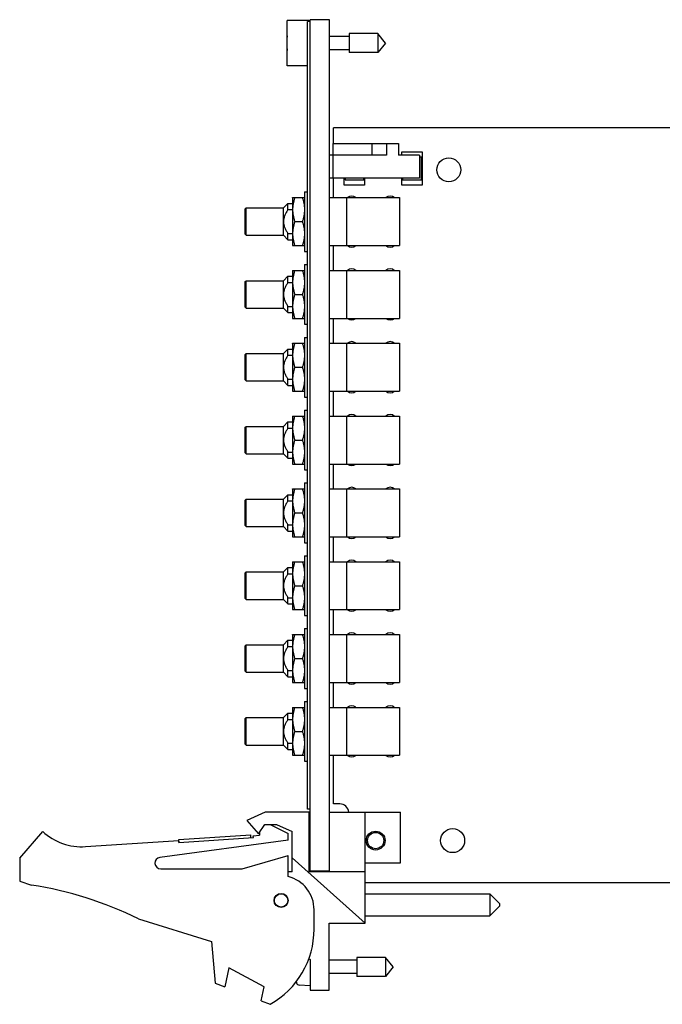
# Model space of a CAD drawing. Header units: inches. Extents: x 0 to 34, y 0 to 22.
# Tile 12 of 23: x 18.8 to 22.1, y 8.1 to 13.2. Entities that reach past the tile are written whole.
import ezdxf

# ---------------------------------------------------------------- set-up
doc = ezdxf.new("R2010")
doc.units = ezdxf.units.IN
doc.header["$LTSCALE"] = 1.87
doc.header["$MEASUREMENT"] = 0
doc.layers.get('0').update_dxf_attribs({"linetype": 'CONTINUOUS'})
doc.layers.add('02___PRT_ALL_AXES', color=7, linetype='CONTINUOUS')

msp = doc.modelspace()

# ---------------------------------------------------------------- linework, layer by layer
at = {"color": 7, "linetype": 'CONTINUOUS'}
for p, q in [((20.1744, 12.9964), (20.1744, 13.2334)), ((20.2944, 13.2334), (20.1744, 13.2334)), ((20.2794, 9.1169), (20.2794, 13.2269)), ((20.2944, 13.2269), (20.2794, 13.2269)), ((20.2944, 8.7939), (20.2944, 13.2369)), ((20.3944, 13.2369), (20.2944, 13.2369)), ((20.3944, 8.791), (20.3944, 13.2369)), ((20.4981, 13.1641), (20.4981, 13.0657)), ((20.6461, 13.1641), (20.4981, 13.1641)), ((20.6461, 13.1641), (20.6461, 13.0657)), ((20.6874, 13.1149), (20.6461, 13.1641)), ((20.1744, 13.1287), (20.1723, 13.1287)), ((20.4981, 13.15), (20.3944, 13.15)), ((20.6874, 13.1149), (20.6461, 13.0657)), ((20.1723, 13.1011), (20.1744, 13.1011)), ((20.4981, 13.0799), (20.3944, 13.0799)), ((20.6461, 13.0657), (20.4981, 13.0657)), ((20.2794, 12.9964), (20.1744, 12.9964)), ((20.4148, 12.5904), (20.4148, 12.6719)), ((26.7153, 12.6719), (20.4148, 12.6719)), ((20.4144, 12.4704), (20.4144, 12.5904)), ((20.4144, 12.5904), (20.7544, 12.5904)), ((20.6161, 12.5904), (20.6161, 12.5304)), ((20.6914, 12.5904), (20.6914, 12.5304)), ((20.7544, 12.5904), (20.7544, 12.5304)), ((20.7718, 12.5304), (20.7718, 12.5466)), ((20.7718, 12.5466), (20.8774, 12.5466)), ((20.8774, 12.5466), (20.8774, 12.3733)), ((20.6914, 12.5304), (20.3944, 12.5304)), ((20.8644, 12.5304), (20.7544, 12.5304)), ((20.8644, 12.5304), (20.8644, 12.4104)), ((20.8736, 12.5193), (20.8644, 12.5193)), ((20.8736, 12.4013), (20.8736, 12.5193)), ((20.8644, 12.4104), (20.3944, 12.4104)), ((20.4148, 12.3084), (20.4148, 12.4104)), ((20.4718, 12.3733), (20.4718, 12.4104)), ((20.4756, 12.4104), (20.4756, 12.4013)), ((20.4756, 12.4013), (20.5736, 12.4013)), ((20.5736, 12.4013), (20.5736, 12.4104)), ((20.5774, 12.4104), (20.5774, 12.3733)), ((20.7718, 12.3733), (20.7718, 12.4104)), ((20.7756, 12.4104), (20.7756, 12.4013)), ((20.7756, 12.4013), (20.8736, 12.4013)), ((20.2648, 12.3394), (20.2648, 12.0274)), ((20.2648, 12.3394), (20.2794, 12.3394)), ((20.5774, 12.3733), (20.4718, 12.3733)), ((20.8774, 12.3733), (20.7718, 12.3733)), ((20.2018, 12.3074), (20.2024, 12.3084)), ((20.2018, 12.3074), (20.2018, 12.0594)), ((20.2024, 12.3084), (20.2642, 12.3084)), ((20.2642, 12.3084), (20.2648, 12.3074)), ((20.3944, 12.3084), (20.7598, 12.3084)), ((20.4858, 12.0584), (20.4858, 12.3084)), ((20.7598, 12.3084), (20.7598, 12.0584)), ((19.9548, 12.2499), (19.9598, 12.2549)), ((19.9548, 12.1169), (19.9548, 12.2499)), ((19.9598, 12.2244), (19.9598, 12.2549)), ((19.9598, 12.2549), (20.1548, 12.2549)), ((20.1548, 12.2549), (20.1783, 12.2784)), ((20.1548, 12.1119), (20.1548, 12.2549)), ((20.1783, 12.246), (20.1783, 12.2784)), ((20.1783, 12.2784), (20.2018, 12.2784)), ((20.1783, 12.246), (20.2018, 12.246)), ((19.9598, 12.2228), (19.9598, 12.2244)), ((19.9598, 12.2133), (19.9598, 12.2228)), ((19.9598, 12.1119), (19.9598, 12.2133)), ((20.2135, 12.1834), (20.2531, 12.1834)), ((19.9548, 12.1169), (19.9598, 12.1119)), ((19.9598, 12.1119), (20.1548, 12.1119)), ((20.1548, 12.1119), (20.1783, 12.0884)), ((20.1783, 12.0884), (20.1783, 12.1209)), ((20.1783, 12.1209), (20.2018, 12.1209)), ((20.1783, 12.0884), (20.2018, 12.0884)), ((20.2018, 12.0594), (20.2024, 12.0584)), ((20.2024, 12.0584), (20.2642, 12.0584)), ((20.2642, 12.0584), (20.2648, 12.0594)), ((20.2648, 12.0274), (20.2794, 12.0274)), ((20.3944, 12.0584), (20.7598, 12.0584)), ((20.4148, 11.9284), (20.4148, 12.0584)), ((20.2018, 11.9274), (20.2024, 11.9284)), ((20.2018, 11.9274), (20.2018, 11.6794)), ((20.2024, 11.9284), (20.2642, 11.9284)), ((20.2642, 11.9284), (20.2648, 11.9274)), ((20.2648, 11.9594), (20.2648, 11.6474)), ((20.2648, 11.9594), (20.2794, 11.9594)), ((20.3944, 11.9284), (20.7598, 11.9284)), ((20.4858, 11.6784), (20.4858, 11.9284)), ((20.7598, 11.9284), (20.7598, 11.6784)), ((19.9548, 11.8699), (19.9598, 11.8749)), ((19.9548, 11.7369), (19.9548, 11.8699)), ((19.9598, 11.7319), (19.9598, 11.8749)), ((19.9598, 11.8749), (20.1548, 11.8749)), ((20.1548, 11.8749), (20.1783, 11.8984)), ((20.1548, 11.7319), (20.1548, 11.8749)), ((20.1783, 11.866), (20.1783, 11.8984)), ((20.1783, 11.8984), (20.2018, 11.8984)), ((20.1783, 11.866), (20.2018, 11.866)), ((20.2135, 11.8034), (20.2531, 11.8034)), ((19.9548, 11.7369), (19.9598, 11.7319)), ((19.9598, 11.7319), (20.1548, 11.7319)), ((20.1548, 11.7319), (20.1783, 11.7084)), ((20.1783, 11.7084), (20.1783, 11.7409)), ((20.1783, 11.7409), (20.2018, 11.7409)), ((20.1783, 11.7084), (20.2018, 11.7084)), ((20.2018, 11.6794), (20.2024, 11.6784)), ((20.2024, 11.6784), (20.2642, 11.6784)), ((20.2642, 11.6784), (20.2648, 11.6794)), ((20.3944, 11.6784), (20.7598, 11.6784)), ((20.4148, 11.5484), (20.4148, 11.6784)), ((20.2648, 11.6474), (20.2794, 11.6474)), ((20.2648, 11.5794), (20.2648, 11.2674)), ((20.2648, 11.5794), (20.2794, 11.5794)), ((20.1548, 11.4949), (20.1783, 11.5184)), ((20.1783, 11.486), (20.1783, 11.5184)), ((20.1783, 11.5184), (20.2018, 11.5184)), ((20.2018, 11.5474), (20.2024, 11.5484)), ((20.2018, 11.5474), (20.2018, 11.2994)), ((20.2024, 11.5484), (20.2642, 11.5484)), ((20.2642, 11.5484), (20.2648, 11.5474)), ((20.3944, 11.5484), (20.7598, 11.5484)), ((20.4858, 11.2984), (20.4858, 11.5484)), ((20.7598, 11.5484), (20.7598, 11.2984)), ((19.9548, 11.4899), (19.9598, 11.4949)), ((19.9548, 11.3569), (19.9548, 11.4899)), ((19.9598, 11.3519), (19.9598, 11.4949)), ((19.9598, 11.4949), (20.1548, 11.4949)), ((20.1548, 11.3519), (20.1548, 11.4949)), ((20.1783, 11.486), (20.2018, 11.486)), ((20.2135, 11.4234), (20.2531, 11.4234)), ((19.9548, 11.3569), (19.9598, 11.3519)), ((20.1783, 11.3284), (20.1783, 11.3609)), ((20.1783, 11.3609), (20.2018, 11.3609)), ((19.9598, 11.3519), (20.1548, 11.3519)), ((20.1548, 11.3519), (20.1783, 11.3284)), ((20.1783, 11.3284), (20.2018, 11.3284)), ((20.2018, 11.2994), (20.2024, 11.2984)), ((20.2024, 11.2984), (20.2642, 11.2984)), ((20.2642, 11.2984), (20.2648, 11.2994)), ((20.2648, 11.2674), (20.2794, 11.2674)), ((20.3944, 11.2984), (20.7598, 11.2984)), ((20.4148, 11.1684), (20.4148, 11.2984)), ((20.2018, 11.1674), (20.2024, 11.1684)), ((20.2018, 11.1674), (20.2018, 10.9194)), ((20.2024, 11.1684), (20.2642, 11.1684)), ((20.2642, 11.1684), (20.2648, 11.1674)), ((20.2648, 11.1994), (20.2648, 10.8874)), ((20.2648, 11.1994), (20.2794, 11.1994)), ((20.3944, 11.1684), (20.7598, 11.1684)), ((20.4858, 10.9184), (20.4858, 11.1684)), ((20.7598, 11.1684), (20.7598, 10.9184)), ((19.9548, 11.1099), (19.9598, 11.1149)), ((19.9548, 10.9769), (19.9548, 11.1099)), ((19.9598, 10.9719), (19.9598, 11.1149)), ((19.9598, 11.1149), (20.1548, 11.1149)), ((20.1548, 11.1149), (20.1783, 11.1384)), ((20.1548, 10.9719), (20.1548, 11.1149)), ((20.1783, 11.106), (20.1783, 11.1384)), ((20.1783, 11.1384), (20.2018, 11.1384)), ((20.1783, 11.106), (20.2018, 11.106)), ((20.2135, 11.0434), (20.2531, 11.0434)), ((19.9548, 10.9769), (19.9598, 10.9719)), ((19.9598, 10.9719), (20.1548, 10.9719)), ((20.1548, 10.9719), (20.1783, 10.9484)), ((20.1783, 10.9484), (20.1783, 10.9809)), ((20.1783, 10.9809), (20.2018, 10.9809)), ((20.1783, 10.9484), (20.2018, 10.9484)), ((20.2018, 10.9194), (20.2024, 10.9184)), ((20.2024, 10.9184), (20.2642, 10.9184)), ((20.2642, 10.9184), (20.2648, 10.9194)), ((20.3944, 10.9184), (20.7598, 10.9184)), ((20.4148, 10.7884), (20.4148, 10.9184)), ((20.2648, 10.8874), (20.2794, 10.8874)), ((20.2648, 10.8194), (20.2648, 10.5074)), ((20.2648, 10.8194), (20.2794, 10.8194)), ((20.1548, 10.7349), (20.1783, 10.7584)), ((20.1783, 10.726), (20.1783, 10.7584)), ((20.1783, 10.7584), (20.2018, 10.7584)), ((20.2018, 10.7874), (20.2024, 10.7884)), ((20.2018, 10.7874), (20.2018, 10.5394)), ((20.2024, 10.7884), (20.2642, 10.7884)), ((20.2642, 10.7884), (20.2648, 10.7874)), ((20.3944, 10.7884), (20.7598, 10.7884)), ((20.4858, 10.5384), (20.4858, 10.7884)), ((20.7598, 10.7884), (20.7598, 10.5384)), ((19.9548, 10.7299), (19.9598, 10.7349)), ((19.9548, 10.5969), (19.9548, 10.7299)), ((19.9598, 10.5919), (19.9598, 10.7349)), ((19.9598, 10.7349), (20.1548, 10.7349)), ((20.1548, 10.5919), (20.1548, 10.7349)), ((20.1783, 10.726), (20.2018, 10.726)), ((20.2135, 10.6634), (20.2531, 10.6634)), ((19.9548, 10.5969), (19.9598, 10.5919)), ((19.9598, 10.5919), (20.1548, 10.5919)), ((20.1548, 10.5919), (20.1783, 10.5684)), ((20.1783, 10.5684), (20.1783, 10.6009)), ((20.1783, 10.6009), (20.2018, 10.6009)), ((20.1783, 10.5684), (20.2018, 10.5684)), ((20.2018, 10.5394), (20.2024, 10.5384)), ((20.2024, 10.5384), (20.2642, 10.5384)), ((20.2642, 10.5384), (20.2648, 10.5394)), ((20.3944, 10.5384), (20.7598, 10.5384)), ((20.4148, 10.4084), (20.4148, 10.5384)), ((20.2648, 10.5074), (20.2794, 10.5074)), ((20.2648, 10.4394), (20.2648, 10.1274)), ((20.2648, 10.4394), (20.2794, 10.4394)), ((20.2018, 10.4074), (20.2024, 10.4084)), ((20.2018, 10.4074), (20.2018, 10.1594)), ((20.2024, 10.4084), (20.2642, 10.4084)), ((20.2642, 10.4084), (20.2648, 10.4074)), ((20.3944, 10.4084), (20.7598, 10.4084)), ((20.4858, 10.1584), (20.4858, 10.4084)), ((20.7598, 10.4084), (20.7598, 10.1584)), ((19.9548, 10.3499), (19.9598, 10.3549)), ((19.9548, 10.2169), (19.9548, 10.3499)), ((19.9598, 10.2119), (19.9598, 10.3549)), ((19.9598, 10.3549), (20.1548, 10.3549)), ((20.1548, 10.3549), (20.1783, 10.3784)), ((20.1548, 10.2119), (20.1548, 10.3549)), ((20.1783, 10.346), (20.1783, 10.3784)), ((20.1783, 10.3784), (20.2018, 10.3784)), ((20.1783, 10.346), (20.2018, 10.346)), ((20.2135, 10.2834), (20.2531, 10.2834)), ((19.9548, 10.2169), (19.9598, 10.2119)), ((19.9598, 10.2119), (20.1548, 10.2119)), ((20.1548, 10.2119), (20.1783, 10.1884)), ((20.1783, 10.1884), (20.1783, 10.2209)), ((20.1783, 10.2209), (20.2018, 10.2209)), ((20.1783, 10.1884), (20.2018, 10.1884)), ((20.2018, 10.1594), (20.2024, 10.1584)), ((20.2024, 10.1584), (20.2642, 10.1584)), ((20.2642, 10.1584), (20.2648, 10.1594)), ((20.2648, 10.1274), (20.2794, 10.1274)), ((20.3944, 10.1584), (20.7598, 10.1584)), ((20.4148, 10.0284), (20.4148, 10.1584)), ((20.2018, 10.0274), (20.2024, 10.0284)), ((20.2018, 10.0274), (20.2018, 9.7794)), ((20.2024, 10.0284), (20.2642, 10.0284)), ((20.2642, 10.0284), (20.2648, 10.0274)), ((20.2648, 10.0594), (20.2648, 9.7474)), ((20.2648, 10.0594), (20.2794, 10.0594)), ((20.3944, 10.0284), (20.7598, 10.0284)), ((20.4858, 9.7784), (20.4858, 10.0284)), ((20.7598, 10.0284), (20.7598, 9.7784)), ((19.9548, 9.9699), (19.9598, 9.9749)), ((19.9548, 9.8369), (19.9548, 9.9699)), ((19.9598, 9.8319), (19.9598, 9.9749)), ((19.9598, 9.9749), (20.1548, 9.9749)), ((20.1548, 9.9749), (20.1783, 9.9984)), ((20.1548, 9.8319), (20.1548, 9.9749)), ((20.1783, 9.966), (20.1783, 9.9984)), ((20.1783, 9.9984), (20.2018, 9.9984)), ((20.1783, 9.966), (20.2018, 9.966)), ((20.2135, 9.9034), (20.2531, 9.9034)), ((19.9548, 9.8369), (19.9598, 9.8319)), ((19.9598, 9.8319), (20.1548, 9.8319)), ((20.1548, 9.8319), (20.1783, 9.8084)), ((20.1783, 9.8084), (20.1783, 9.8409)), ((20.1783, 9.8409), (20.2018, 9.8409)), ((20.1783, 9.8084), (20.2018, 9.8084)), ((20.2018, 9.7794), (20.2024, 9.7784)), ((20.2024, 9.7784), (20.2642, 9.7784)), ((20.2642, 9.7784), (20.2648, 9.7794)), ((20.3944, 9.7784), (20.7598, 9.7784)), ((20.4148, 9.6484), (20.4148, 9.7784)), ((20.2648, 9.7474), (20.2794, 9.7474)), ((20.2648, 9.6794), (20.2648, 9.3674)), ((20.2648, 9.6794), (20.2794, 9.6794)), ((20.1548, 9.5949), (20.1783, 9.6184)), ((20.1783, 9.586), (20.1783, 9.6184)), ((20.1783, 9.6184), (20.2018, 9.6184)), ((20.2018, 9.6474), (20.2024, 9.6484)), ((20.2018, 9.6474), (20.2018, 9.3994)), ((20.2024, 9.6484), (20.2642, 9.6484)), ((20.2642, 9.6484), (20.2648, 9.6474)), ((20.3944, 9.6484), (20.7598, 9.6484)), ((20.4858, 9.3984), (20.4858, 9.6484)), ((20.7598, 9.6484), (20.7598, 9.3984)), ((19.9548, 9.5899), (19.9598, 9.5949)), ((19.9548, 9.4569), (19.9548, 9.5899)), ((19.9598, 9.4519), (19.9598, 9.5949)), ((19.9598, 9.5949), (20.1548, 9.5949)), ((20.1548, 9.4519), (20.1548, 9.5949)), ((20.1783, 9.586), (20.2018, 9.586)), ((20.2135, 9.5234), (20.2531, 9.5234)), ((19.9548, 9.4569), (19.9598, 9.4519)), ((20.1783, 9.4284), (20.1783, 9.4609)), ((20.1783, 9.4609), (20.2018, 9.4609)), ((19.9598, 9.4519), (20.1548, 9.4519)), ((20.1548, 9.4519), (20.1783, 9.4284)), ((20.1783, 9.4284), (20.2018, 9.4284)), ((20.2018, 9.3994), (20.2024, 9.3984)), ((20.2024, 9.3984), (20.2642, 9.3984)), ((20.2642, 9.3984), (20.2648, 9.3994)), ((20.2648, 9.3674), (20.2794, 9.3674)), ((20.3944, 9.3984), (20.7598, 9.3984)), ((20.4148, 9.1449), (20.4148, 9.3984)), ((20.0594, 9.101), (19.9644, 9.058)), ((20.2894, 9.101), (20.0594, 9.101)), ((20.2944, 9.1169), (20.2794, 9.1169)), ((20.2894, 8.791), (20.2894, 9.101)), ((20.3944, 9.101), (20.7644, 9.101)), ((20.4479, 9.1449), (20.4148, 9.1449)), ((20.5804, 8.522), (20.5804, 9.101)), ((20.7644, 8.838), (20.7644, 9.101)), ((19.9644, 9.058), (20.0244, 8.988)), ((18.7794, 8.861), (18.8994, 9.001)), ((20.0244, 8.988), (20.0575, 9.038)), ((20.0294, 8.9956), (20.0294, 8.981)), ((20.0575, 9.038), (20.1175, 9.038)), ((20.0854, 9.038), (20.1794, 8.991)), ((20.1175, 9.038), (20.1994, 9.001)), ((20.1994, 8.791), (20.1994, 9.001)), ((19.1229, 8.9217), (19.6083, 8.9534)), ((20.1794, 8.956), (19.5103, 8.8657)), ((19.6089, 8.9435), (19.6083, 8.9534)), ((19.6089, 8.9435), (19.9981, 8.9689)), ((19.6099, 8.9586), (19.9841, 8.9831)), ((19.6109, 8.9436), (19.6099, 8.9586)), ((19.9851, 8.9681), (19.9841, 8.9831)), ((19.9974, 8.9789), (20.0294, 8.981)), ((19.9981, 8.9689), (19.9974, 8.9789)), ((20.1794, 8.956), (20.1794, 8.991)), ((18.7794, 8.861), (18.7794, 8.741)), ((19.9394, 8.806), (20.1794, 8.876)), ((20.1794, 8.766), (20.1794, 8.876)), ((20.5804, 8.522), (20.1994, 8.8626)), ((20.5804, 8.838), (20.7644, 8.838)), ((19.5144, 8.806), (19.9394, 8.806)), ((20.1994, 8.791), (20.1794, 8.791)), ((20.5804, 8.791), (20.2894, 8.791)), ((20.3944, 8.7939), (20.2944, 8.7939)), ((18.7794, 8.741), (18.8414, 8.7215)), ((20.5804, 8.7349), (26.7153, 8.7349)), ((20.5804, 8.6758), (21.2304, 8.6758)), ((21.2804, 8.6258), (21.2304, 8.6758)), ((21.2304, 8.6758), (21.2304, 8.5608)), ((20.3144, 8.491), (20.3144, 8.5917)), ((21.2804, 8.6108), (21.2304, 8.5608)), ((21.2804, 8.6258), (21.2804, 8.6108)), ((19.3993, 8.5457), (19.7794, 8.426)), ((20.5804, 8.5608), (21.2304, 8.5608)), ((20.3924, 8.172), (20.3924, 8.522)), ((20.3924, 8.522), (20.5804, 8.522)), ((19.7794, 8.426), (19.7994, 8.209)), ((20.2866, 8.3385), (20.2944, 8.332)), ((20.2944, 8.332), (20.2944, 8.172)), ((20.5381, 8.3291), (20.3924, 8.3291)), ((20.5381, 8.3432), (20.5381, 8.2448)), ((20.6861, 8.3432), (20.5381, 8.3432)), ((20.7274, 8.294), (20.6861, 8.3432)), ((20.6861, 8.3432), (20.6861, 8.2448)), ((19.8694, 8.2898), (19.8494, 8.1898)), ((20.0533, 8.1898), (19.8694, 8.2898)), ((20.7274, 8.294), (20.6861, 8.2448)), ((20.5381, 8.259), (20.3924, 8.259)), ((20.6861, 8.2448), (20.5381, 8.2448)), ((19.7994, 8.209), (19.8494, 8.1898)), ((20.0388, 8.1169), (20.0533, 8.1898)), ((20.2944, 8.196), (20.2372, 8.1993)), ((20.2944, 8.172), (20.3924, 8.172)), ((20.0388, 8.1169), (20.0854, 8.099))]:
    msp.add_line(p, q, dxfattribs=at)
for centre, radius in [((21.0168, 12.4534), 0.0625), ((20.6354, 8.9534), 0.0492), ((20.6354, 8.9534), 0.0425), ((21.0368, 8.9531), 0.0625), ((20.1424, 8.641), 0.0365), ((20.1424, 8.641), 0.035)]:
    msp.add_circle(centre, radius, dxfattribs=at)
for centre, radius, start, end in [((20.4847, 13.1149), 0.3127, 172.9432, 177.4743), ((20.4847, 13.1149), 0.3127, 182.5257, 187.0613), ((20.5108, 12.2834), 0.0335, 49.0098, 130.9902), ((20.7108, 12.2834), 0.0335, 49.0098, 130.9902), ((20.5108, 12.0834), 0.0335, 229.0098, 310.9902), ((20.7108, 12.0834), 0.0335, 229.0098, 310.9902), ((20.5108, 11.9034), 0.0335, 49.0098, 130.9902), ((20.7108, 11.9034), 0.0335, 49.0098, 130.9902), ((20.5108, 11.7034), 0.0335, 229.0098, 310.9902), ((20.7108, 11.7034), 0.0335, 229.0098, 310.9902), ((20.5108, 11.5234), 0.0335, 49.0098, 130.9902), ((20.7108, 11.5234), 0.0335, 49.0098, 130.9902), ((20.5108, 11.3234), 0.0335, 229.0098, 310.9902), ((20.7108, 11.3234), 0.0335, 229.0098, 310.9902), ((20.5108, 11.1434), 0.0335, 49.0098, 130.9902), ((20.7108, 11.1434), 0.0335, 49.0098, 130.9902), ((20.5108, 10.9434), 0.0335, 229.0098, 310.9902), ((20.7108, 10.9434), 0.0335, 229.0098, 310.9902), ((20.5108, 10.7634), 0.0335, 49.0098, 130.9902), ((20.7108, 10.7634), 0.0335, 49.0098, 130.9902), ((20.5108, 10.5634), 0.0335, 229.0098, 310.9902), ((20.7108, 10.5634), 0.0335, 229.0098, 310.9902), ((20.5108, 10.3834), 0.0335, 49.0098, 130.9902), ((20.7108, 10.3834), 0.0335, 49.0098, 130.9902), ((20.5108, 10.1834), 0.0335, 229.0098, 310.9902), ((20.7108, 10.1834), 0.0335, 229.0098, 310.9902), ((20.5108, 10.0034), 0.0335, 49.0098, 130.9902), ((20.7108, 10.0034), 0.0335, 49.0098, 130.9902), ((20.5108, 9.8034), 0.0335, 229.0098, 310.9902), ((20.7108, 9.8034), 0.0335, 229.0098, 310.9902), ((20.5108, 9.6234), 0.0335, 49.0098, 130.9902), ((20.7108, 9.6234), 0.0335, 49.0098, 130.9902), ((20.5108, 9.4234), 0.0335, 229.0098, 310.9902), ((20.7108, 9.4234), 0.0335, 229.0098, 310.9902), ((20.4479, 9.098), 0.0469, 3.8777, 90), ((19.1033, 9.221), 0.3, 227.1666, 273.7467), ((19.5144, 8.836), 0.03, 97.6845, 270), ((20.1344, 8.5917), 0.18, 0, 75.5225), ((18.518, 6.7215), 2.026, 64.2145, 80.8167), ((19.8644, 8.491), 0.45, 299.4136, 360), ((20.5247, 8.294), 0.313, 193.9514, 195.4149), ((20.2381, 8.215), 0.0157, 195.4149, 266.6961)]:
    msp.add_arc(centre, radius, start, end, dxfattribs=at)
for points, knots in [([(20.2135, 12.3084), (20.2119, 12.3033), (20.2095, 12.2957), (20.207, 12.2853), (20.2053, 12.2775), (20.204, 12.2697), (20.2031, 12.2618), (20.2025, 12.2538), (20.2023, 12.2459), (20.2025, 12.238), (20.2031, 12.2301), (20.204, 12.2222), (20.2053, 12.2143), (20.207, 12.2065), (20.2095, 12.1962), (20.2119, 12.1885), (20.2135, 12.1834)], [0, 0, 0, 0, 0.125685, 0.188332, 0.250851, 0.313254, 0.37556, 0.437798, 0.5, 0.562202, 0.62444, 0.686746, 0.749149, 0.811668, 0.874315, 1, 1, 1, 1]), ([(20.2531, 12.3084), (20.2548, 12.3033), (20.2571, 12.2957), (20.2596, 12.2853), (20.2613, 12.2775), (20.2626, 12.2697), (20.2635, 12.2618), (20.2641, 12.2538), (20.2643, 12.2459), (20.2641, 12.238), (20.2635, 12.2301), (20.2626, 12.2222), (20.2613, 12.2143), (20.2596, 12.2065), (20.2571, 12.1962), (20.2548, 12.1885), (20.2531, 12.1834)], [0, 0, 0, 0, 0.125685, 0.188332, 0.250851, 0.313254, 0.37556, 0.437798, 0.5, 0.562202, 0.62444, 0.686746, 0.749149, 0.811668, 0.874315, 1, 1, 1, 1]), ([(20.1783, 12.246), (20.1752, 12.2413), (20.1707, 12.234), (20.1655, 12.2241), (20.1619, 12.2163), (20.1589, 12.2084), (20.157, 12.2016), (20.1559, 12.1961), (20.1551, 12.1905), (20.1548, 12.1862), (20.1548, 12.1834)], [0, 0, 0, 0, 0.249922, 0.374918, 0.499913, 0.624916, 0.749922, 0.812448, 0.874997, 1, 1, 1, 1]), ([(20.1548, 12.1834), (20.1548, 12.1806), (20.1551, 12.1763), (20.1559, 12.1708), (20.157, 12.1652), (20.1589, 12.1584), (20.1619, 12.1505), (20.1655, 12.1428), (20.1707, 12.1328), (20.1752, 12.1256), (20.1783, 12.1209)], [0, 0, 0, 0, 0.125004, 0.187554, 0.25008, 0.375085, 0.500088, 0.625082, 0.750078, 1, 1, 1, 1]), ([(20.2135, 12.1834), (20.2119, 12.1783), (20.2095, 12.1707), (20.207, 12.1603), (20.2053, 12.1525), (20.204, 12.1447), (20.2031, 12.1368), (20.2025, 12.1288), (20.2023, 12.1209), (20.2025, 12.113), (20.2031, 12.1051), (20.204, 12.0972), (20.2053, 12.0893), (20.207, 12.0815), (20.2095, 12.0712), (20.2119, 12.0635), (20.2135, 12.0584)], [0, 0, 0, 0, 0.125685, 0.188332, 0.250851, 0.313254, 0.37556, 0.437798, 0.5, 0.562202, 0.62444, 0.686746, 0.749149, 0.811668, 0.874315, 1, 1, 1, 1]), ([(20.2531, 12.1834), (20.2548, 12.1783), (20.2571, 12.1707), (20.2596, 12.1603), (20.2613, 12.1525), (20.2626, 12.1447), (20.2635, 12.1368), (20.2641, 12.1288), (20.2643, 12.1209), (20.2641, 12.113), (20.2635, 12.1051), (20.2626, 12.0972), (20.2613, 12.0893), (20.2596, 12.0815), (20.2571, 12.0712), (20.2548, 12.0635), (20.2531, 12.0584)], [0, 0, 0, 0, 0.125685, 0.188332, 0.250851, 0.313254, 0.37556, 0.437798, 0.5, 0.562202, 0.62444, 0.686746, 0.749149, 0.811668, 0.874315, 1, 1, 1, 1]), ([(20.2135, 11.9284), (20.2119, 11.9233), (20.2095, 11.9157), (20.207, 11.9053), (20.2053, 11.8975), (20.204, 11.8897), (20.2031, 11.8818), (20.2025, 11.8738), (20.2023, 11.8659), (20.2025, 11.858), (20.2031, 11.8501), (20.204, 11.8422), (20.2053, 11.8343), (20.207, 11.8265), (20.2095, 11.8162), (20.2119, 11.8085), (20.2135, 11.8034)], [0, 0, 0, 0, 0.125685, 0.188332, 0.250851, 0.313254, 0.37556, 0.437798, 0.5, 0.562202, 0.62444, 0.686746, 0.749149, 0.811668, 0.874315, 1, 1, 1, 1]), ([(20.2531, 11.9284), (20.2548, 11.9233), (20.2571, 11.9157), (20.2596, 11.9053), (20.2613, 11.8975), (20.2626, 11.8897), (20.2635, 11.8818), (20.2641, 11.8738), (20.2643, 11.8659), (20.2641, 11.858), (20.2635, 11.8501), (20.2626, 11.8422), (20.2613, 11.8343), (20.2596, 11.8265), (20.2571, 11.8162), (20.2548, 11.8085), (20.2531, 11.8034)], [0, 0, 0, 0, 0.125685, 0.188332, 0.250851, 0.313254, 0.37556, 0.437798, 0.5, 0.562202, 0.62444, 0.686746, 0.749149, 0.811668, 0.874315, 1, 1, 1, 1]), ([(20.1783, 11.866), (20.1752, 11.8613), (20.1707, 11.854), (20.1655, 11.8441), (20.1619, 11.8363), (20.1589, 11.8284), (20.157, 11.8216), (20.1559, 11.8161), (20.1551, 11.8105), (20.1548, 11.8062), (20.1548, 11.8034)], [0, 0, 0, 0, 0.249922, 0.374918, 0.499913, 0.624916, 0.749922, 0.812448, 0.874997, 1, 1, 1, 1]), ([(20.1548, 11.8034), (20.1548, 11.8006), (20.1551, 11.7963), (20.1559, 11.7908), (20.157, 11.7852), (20.1589, 11.7784), (20.1619, 11.7705), (20.1655, 11.7628), (20.1707, 11.7528), (20.1752, 11.7456), (20.1783, 11.7409)], [0, 0, 0, 0, 0.125004, 0.187554, 0.25008, 0.375085, 0.500088, 0.625082, 0.750078, 1, 1, 1, 1]), ([(20.2135, 11.8034), (20.2119, 11.7983), (20.2095, 11.7907), (20.207, 11.7803), (20.2053, 11.7725), (20.204, 11.7647), (20.2031, 11.7568), (20.2025, 11.7488), (20.2023, 11.7409), (20.2025, 11.733), (20.2031, 11.7251), (20.204, 11.7172), (20.2053, 11.7093), (20.207, 11.7015), (20.2095, 11.6912), (20.2119, 11.6835), (20.2135, 11.6784)], [0, 0, 0, 0, 0.125685, 0.188332, 0.250851, 0.313254, 0.37556, 0.437798, 0.5, 0.562202, 0.62444, 0.686746, 0.749149, 0.811668, 0.874315, 1, 1, 1, 1]), ([(20.2531, 11.8034), (20.2548, 11.7983), (20.2571, 11.7907), (20.2596, 11.7803), (20.2613, 11.7725), (20.2626, 11.7647), (20.2635, 11.7568), (20.2641, 11.7488), (20.2643, 11.7409), (20.2641, 11.733), (20.2635, 11.7251), (20.2626, 11.7172), (20.2613, 11.7093), (20.2596, 11.7015), (20.2571, 11.6912), (20.2548, 11.6835), (20.2531, 11.6784)], [0, 0, 0, 0, 0.125685, 0.188332, 0.250851, 0.313254, 0.37556, 0.437798, 0.5, 0.562202, 0.62444, 0.686746, 0.749149, 0.811668, 0.874315, 1, 1, 1, 1]), ([(20.2135, 11.5484), (20.2119, 11.5433), (20.2095, 11.5357), (20.207, 11.5253), (20.2053, 11.5175), (20.204, 11.5097), (20.2031, 11.5018), (20.2025, 11.4938), (20.2023, 11.4859), (20.2025, 11.478), (20.2031, 11.4701), (20.204, 11.4622), (20.2053, 11.4543), (20.207, 11.4465), (20.2095, 11.4362), (20.2119, 11.4285), (20.2135, 11.4234)], [0, 0, 0, 0, 0.125685, 0.188332, 0.250851, 0.313254, 0.37556, 0.437798, 0.5, 0.562202, 0.62444, 0.686746, 0.749149, 0.811668, 0.874315, 1, 1, 1, 1]), ([(20.2531, 11.5484), (20.2548, 11.5433), (20.2571, 11.5357), (20.2596, 11.5253), (20.2613, 11.5175), (20.2626, 11.5097), (20.2635, 11.5018), (20.2641, 11.4938), (20.2643, 11.4859), (20.2641, 11.478), (20.2635, 11.4701), (20.2626, 11.4622), (20.2613, 11.4543), (20.2596, 11.4465), (20.2571, 11.4362), (20.2548, 11.4285), (20.2531, 11.4234)], [0, 0, 0, 0, 0.125685, 0.188332, 0.250851, 0.313254, 0.37556, 0.437798, 0.5, 0.562202, 0.62444, 0.686746, 0.749149, 0.811668, 0.874315, 1, 1, 1, 1]), ([(20.1783, 11.486), (20.1752, 11.4813), (20.1707, 11.474), (20.1655, 11.4641), (20.1619, 11.4563), (20.1589, 11.4484), (20.157, 11.4416), (20.1559, 11.4361), (20.1551, 11.4305), (20.1548, 11.4262), (20.1548, 11.4234)], [0, 0, 0, 0, 0.249922, 0.374918, 0.499913, 0.624916, 0.749922, 0.812448, 0.874997, 1, 1, 1, 1]), ([(20.1548, 11.4234), (20.1548, 11.4206), (20.1551, 11.4163), (20.1559, 11.4108), (20.157, 11.4052), (20.1589, 11.3984), (20.1619, 11.3905), (20.1655, 11.3828), (20.1707, 11.3728), (20.1752, 11.3656), (20.1783, 11.3609)], [0, 0, 0, 0, 0.125004, 0.187554, 0.25008, 0.375085, 0.500088, 0.625082, 0.750078, 1, 1, 1, 1]), ([(20.2135, 11.4234), (20.2119, 11.4183), (20.2095, 11.4107), (20.207, 11.4003), (20.2053, 11.3925), (20.204, 11.3847), (20.2031, 11.3768), (20.2025, 11.3688), (20.2023, 11.3609), (20.2025, 11.353), (20.2031, 11.3451), (20.204, 11.3372), (20.2053, 11.3293), (20.207, 11.3215), (20.2095, 11.3112), (20.2119, 11.3035), (20.2135, 11.2984)], [0, 0, 0, 0, 0.125685, 0.188332, 0.250851, 0.313254, 0.37556, 0.437798, 0.5, 0.562202, 0.62444, 0.686746, 0.749149, 0.811668, 0.874315, 1, 1, 1, 1]), ([(20.2531, 11.4234), (20.2548, 11.4183), (20.2571, 11.4107), (20.2596, 11.4003), (20.2613, 11.3925), (20.2626, 11.3847), (20.2635, 11.3768), (20.2641, 11.3688), (20.2643, 11.3609), (20.2641, 11.353), (20.2635, 11.3451), (20.2626, 11.3372), (20.2613, 11.3293), (20.2596, 11.3215), (20.2571, 11.3112), (20.2548, 11.3035), (20.2531, 11.2984)], [0, 0, 0, 0, 0.125685, 0.188332, 0.250851, 0.313254, 0.37556, 0.437798, 0.5, 0.562202, 0.62444, 0.686746, 0.749149, 0.811668, 0.874315, 1, 1, 1, 1]), ([(20.2135, 11.1684), (20.2119, 11.1633), (20.2095, 11.1557), (20.207, 11.1453), (20.2053, 11.1375), (20.204, 11.1297), (20.2031, 11.1218), (20.2025, 11.1138), (20.2023, 11.1059), (20.2025, 11.098), (20.2031, 11.0901), (20.204, 11.0822), (20.2053, 11.0743), (20.207, 11.0665), (20.2095, 11.0562), (20.2119, 11.0485), (20.2135, 11.0434)], [0, 0, 0, 0, 0.125685, 0.188332, 0.250851, 0.313254, 0.37556, 0.437798, 0.5, 0.562202, 0.62444, 0.686746, 0.749149, 0.811668, 0.874315, 1, 1, 1, 1]), ([(20.2531, 11.1684), (20.2548, 11.1633), (20.2571, 11.1557), (20.2596, 11.1453), (20.2613, 11.1375), (20.2626, 11.1297), (20.2635, 11.1218), (20.2641, 11.1138), (20.2643, 11.1059), (20.2641, 11.098), (20.2635, 11.0901), (20.2626, 11.0822), (20.2613, 11.0743), (20.2596, 11.0665), (20.2571, 11.0562), (20.2548, 11.0485), (20.2531, 11.0434)], [0, 0, 0, 0, 0.125685, 0.188332, 0.250851, 0.313254, 0.37556, 0.437798, 0.5, 0.562202, 0.62444, 0.686746, 0.749149, 0.811668, 0.874315, 1, 1, 1, 1]), ([(20.1783, 11.106), (20.1752, 11.1013), (20.1707, 11.094), (20.1655, 11.0841), (20.1619, 11.0763), (20.1589, 11.0684), (20.157, 11.0616), (20.1559, 11.0561), (20.1551, 11.0505), (20.1548, 11.0462), (20.1548, 11.0434)], [0, 0, 0, 0, 0.249922, 0.374918, 0.499913, 0.624916, 0.749922, 0.812448, 0.874997, 1, 1, 1, 1]), ([(20.1548, 11.0434), (20.1548, 11.0406), (20.1551, 11.0363), (20.1559, 11.0308), (20.157, 11.0252), (20.1589, 11.0184), (20.1619, 11.0105), (20.1655, 11.0028), (20.1707, 10.9928), (20.1752, 10.9856), (20.1783, 10.9809)], [0, 0, 0, 0, 0.125004, 0.187554, 0.25008, 0.375085, 0.500088, 0.625082, 0.750078, 1, 1, 1, 1]), ([(20.2135, 11.0434), (20.2119, 11.0383), (20.2095, 11.0307), (20.207, 11.0203), (20.2053, 11.0125), (20.204, 11.0047), (20.2031, 10.9968), (20.2025, 10.9888), (20.2023, 10.9809), (20.2025, 10.973), (20.2031, 10.9651), (20.204, 10.9572), (20.2053, 10.9493), (20.207, 10.9415), (20.2095, 10.9312), (20.2119, 10.9235), (20.2135, 10.9184)], [0, 0, 0, 0, 0.125685, 0.188332, 0.250851, 0.313254, 0.37556, 0.437798, 0.5, 0.562202, 0.62444, 0.686746, 0.749149, 0.811668, 0.874315, 1, 1, 1, 1]), ([(20.2531, 11.0434), (20.2548, 11.0383), (20.2571, 11.0307), (20.2596, 11.0203), (20.2613, 11.0125), (20.2626, 11.0047), (20.2635, 10.9968), (20.2641, 10.9888), (20.2643, 10.9809), (20.2641, 10.973), (20.2635, 10.9651), (20.2626, 10.9572), (20.2613, 10.9493), (20.2596, 10.9415), (20.2571, 10.9312), (20.2548, 10.9235), (20.2531, 10.9184)], [0, 0, 0, 0, 0.125685, 0.188332, 0.250851, 0.313254, 0.37556, 0.437798, 0.5, 0.562202, 0.62444, 0.686746, 0.749149, 0.811668, 0.874315, 1, 1, 1, 1]), ([(20.2135, 10.7884), (20.2119, 10.7833), (20.2095, 10.7757), (20.207, 10.7653), (20.2053, 10.7575), (20.204, 10.7497), (20.2031, 10.7418), (20.2025, 10.7338), (20.2023, 10.7259), (20.2025, 10.718), (20.2031, 10.7101), (20.204, 10.7022), (20.2053, 10.6943), (20.207, 10.6865), (20.2095, 10.6762), (20.2119, 10.6685), (20.2135, 10.6634)], [0, 0, 0, 0, 0.125685, 0.188332, 0.250851, 0.313254, 0.37556, 0.437798, 0.5, 0.562202, 0.62444, 0.686746, 0.749149, 0.811668, 0.874315, 1, 1, 1, 1]), ([(20.2531, 10.7884), (20.2548, 10.7833), (20.2571, 10.7757), (20.2596, 10.7653), (20.2613, 10.7575), (20.2626, 10.7497), (20.2635, 10.7418), (20.2641, 10.7338), (20.2643, 10.7259), (20.2641, 10.718), (20.2635, 10.7101), (20.2626, 10.7022), (20.2613, 10.6943), (20.2596, 10.6865), (20.2571, 10.6762), (20.2548, 10.6685), (20.2531, 10.6634)], [0, 0, 0, 0, 0.125685, 0.188332, 0.250851, 0.313254, 0.37556, 0.437798, 0.5, 0.562202, 0.62444, 0.686746, 0.749149, 0.811668, 0.874315, 1, 1, 1, 1]), ([(20.1783, 10.726), (20.1752, 10.7213), (20.1707, 10.714), (20.1655, 10.7041), (20.1619, 10.6963), (20.1589, 10.6884), (20.157, 10.6816), (20.1559, 10.6761), (20.1551, 10.6705), (20.1548, 10.6662), (20.1548, 10.6634)], [0, 0, 0, 0, 0.249922, 0.374918, 0.499913, 0.624916, 0.749922, 0.812448, 0.874997, 1, 1, 1, 1]), ([(20.1548, 10.6634), (20.1548, 10.6606), (20.1551, 10.6563), (20.1559, 10.6508), (20.157, 10.6452), (20.1589, 10.6384), (20.1619, 10.6305), (20.1655, 10.6228), (20.1707, 10.6128), (20.1752, 10.6056), (20.1783, 10.6009)], [0, 0, 0, 0, 0.125004, 0.187554, 0.25008, 0.375085, 0.500088, 0.625082, 0.750078, 1, 1, 1, 1]), ([(20.2135, 10.6634), (20.2119, 10.6583), (20.2095, 10.6507), (20.207, 10.6403), (20.2053, 10.6325), (20.204, 10.6247), (20.2031, 10.6168), (20.2025, 10.6088), (20.2023, 10.6009), (20.2025, 10.593), (20.2031, 10.5851), (20.204, 10.5772), (20.2053, 10.5693), (20.207, 10.5615), (20.2095, 10.5512), (20.2119, 10.5435), (20.2135, 10.5384)], [0, 0, 0, 0, 0.125685, 0.188332, 0.250851, 0.313254, 0.37556, 0.437798, 0.5, 0.562202, 0.62444, 0.686746, 0.749149, 0.811668, 0.874315, 1, 1, 1, 1]), ([(20.2531, 10.6634), (20.2548, 10.6583), (20.2571, 10.6507), (20.2596, 10.6403), (20.2613, 10.6325), (20.2626, 10.6247), (20.2635, 10.6168), (20.2641, 10.6088), (20.2643, 10.6009), (20.2641, 10.593), (20.2635, 10.5851), (20.2626, 10.5772), (20.2613, 10.5693), (20.2596, 10.5615), (20.2571, 10.5512), (20.2548, 10.5435), (20.2531, 10.5384)], [0, 0, 0, 0, 0.125685, 0.188332, 0.250851, 0.313254, 0.37556, 0.437798, 0.5, 0.562202, 0.62444, 0.686746, 0.749149, 0.811668, 0.874315, 1, 1, 1, 1]), ([(20.2135, 10.4084), (20.2119, 10.4033), (20.2095, 10.3957), (20.207, 10.3853), (20.2053, 10.3775), (20.204, 10.3697), (20.2031, 10.3618), (20.2025, 10.3538), (20.2023, 10.3459), (20.2025, 10.338), (20.2031, 10.3301), (20.204, 10.3222), (20.2053, 10.3143), (20.207, 10.3065), (20.2095, 10.2962), (20.2119, 10.2885), (20.2135, 10.2834)], [0, 0, 0, 0, 0.125685, 0.188332, 0.250851, 0.313254, 0.37556, 0.437798, 0.5, 0.562202, 0.62444, 0.686746, 0.749149, 0.811668, 0.874315, 1, 1, 1, 1]), ([(20.2531, 10.4084), (20.2548, 10.4033), (20.2571, 10.3957), (20.2596, 10.3853), (20.2613, 10.3775), (20.2626, 10.3697), (20.2635, 10.3618), (20.2641, 10.3538), (20.2643, 10.3459), (20.2641, 10.338), (20.2635, 10.3301), (20.2626, 10.3222), (20.2613, 10.3143), (20.2596, 10.3065), (20.2571, 10.2962), (20.2548, 10.2885), (20.2531, 10.2834)], [0, 0, 0, 0, 0.125685, 0.188332, 0.250851, 0.313254, 0.37556, 0.437798, 0.5, 0.562202, 0.62444, 0.686746, 0.749149, 0.811668, 0.874315, 1, 1, 1, 1]), ([(20.1783, 10.346), (20.1752, 10.3413), (20.1707, 10.334), (20.1655, 10.3241), (20.1619, 10.3163), (20.1589, 10.3084), (20.157, 10.3016), (20.1559, 10.2961), (20.1551, 10.2905), (20.1548, 10.2862), (20.1548, 10.2834)], [0, 0, 0, 0, 0.249922, 0.374918, 0.499913, 0.624916, 0.749922, 0.812448, 0.874997, 1, 1, 1, 1]), ([(20.1548, 10.2834), (20.1548, 10.2806), (20.1551, 10.2763), (20.1559, 10.2708), (20.157, 10.2652), (20.1589, 10.2584), (20.1619, 10.2505), (20.1655, 10.2428), (20.1707, 10.2328), (20.1752, 10.2256), (20.1783, 10.2209)], [0, 0, 0, 0, 0.125004, 0.187554, 0.25008, 0.375085, 0.500088, 0.625082, 0.750078, 1, 1, 1, 1]), ([(20.2135, 10.2834), (20.2119, 10.2783), (20.2095, 10.2707), (20.207, 10.2603), (20.2053, 10.2525), (20.204, 10.2447), (20.2031, 10.2368), (20.2025, 10.2288), (20.2023, 10.2209), (20.2025, 10.213), (20.2031, 10.2051), (20.204, 10.1972), (20.2053, 10.1893), (20.207, 10.1815), (20.2095, 10.1712), (20.2119, 10.1635), (20.2135, 10.1584)], [0, 0, 0, 0, 0.125685, 0.188332, 0.250851, 0.313254, 0.37556, 0.437798, 0.5, 0.562202, 0.62444, 0.686746, 0.749149, 0.811668, 0.874315, 1, 1, 1, 1]), ([(20.2531, 10.2834), (20.2548, 10.2783), (20.2571, 10.2707), (20.2596, 10.2603), (20.2613, 10.2525), (20.2626, 10.2447), (20.2635, 10.2368), (20.2641, 10.2288), (20.2643, 10.2209), (20.2641, 10.213), (20.2635, 10.2051), (20.2626, 10.1972), (20.2613, 10.1893), (20.2596, 10.1815), (20.2571, 10.1712), (20.2548, 10.1635), (20.2531, 10.1584)], [0, 0, 0, 0, 0.125685, 0.188332, 0.250851, 0.313254, 0.37556, 0.437798, 0.5, 0.562202, 0.62444, 0.686746, 0.749149, 0.811668, 0.874315, 1, 1, 1, 1]), ([(20.2135, 10.0284), (20.2119, 10.0233), (20.2095, 10.0157), (20.207, 10.0053), (20.2053, 9.9975), (20.204, 9.9897), (20.2031, 9.9818), (20.2025, 9.9738), (20.2023, 9.9659), (20.2025, 9.958), (20.2031, 9.9501), (20.204, 9.9422), (20.2053, 9.9343), (20.207, 9.9265), (20.2095, 9.9162), (20.2119, 9.9085), (20.2135, 9.9034)], [0, 0, 0, 0, 0.125685, 0.188332, 0.250851, 0.313254, 0.37556, 0.437798, 0.5, 0.562202, 0.62444, 0.686746, 0.749149, 0.811668, 0.874315, 1, 1, 1, 1]), ([(20.2531, 10.0284), (20.2548, 10.0233), (20.2571, 10.0157), (20.2596, 10.0053), (20.2613, 9.9975), (20.2626, 9.9897), (20.2635, 9.9818), (20.2641, 9.9738), (20.2643, 9.9659), (20.2641, 9.958), (20.2635, 9.9501), (20.2626, 9.9422), (20.2613, 9.9343), (20.2596, 9.9265), (20.2571, 9.9162), (20.2548, 9.9085), (20.2531, 9.9034)], [0, 0, 0, 0, 0.125685, 0.188332, 0.250851, 0.313254, 0.37556, 0.437798, 0.5, 0.562202, 0.62444, 0.686746, 0.749149, 0.811668, 0.874315, 1, 1, 1, 1]), ([(20.1783, 9.966), (20.1752, 9.9613), (20.1707, 9.954), (20.1655, 9.9441), (20.1619, 9.9363), (20.1589, 9.9284), (20.157, 9.9216), (20.1559, 9.9161), (20.1551, 9.9105), (20.1548, 9.9062), (20.1548, 9.9034)], [0, 0, 0, 0, 0.249922, 0.374918, 0.499913, 0.624916, 0.749922, 0.812448, 0.874997, 1, 1, 1, 1]), ([(20.1548, 9.9034), (20.1548, 9.9006), (20.1551, 9.8963), (20.1559, 9.8908), (20.157, 9.8852), (20.1589, 9.8784), (20.1619, 9.8705), (20.1655, 9.8628), (20.1707, 9.8528), (20.1752, 9.8456), (20.1783, 9.8409)], [0, 0, 0, 0, 0.125004, 0.187554, 0.25008, 0.375085, 0.500088, 0.625082, 0.750078, 1, 1, 1, 1]), ([(20.2135, 9.9034), (20.2119, 9.8983), (20.2095, 9.8907), (20.207, 9.8803), (20.2053, 9.8725), (20.204, 9.8647), (20.2031, 9.8568), (20.2025, 9.8488), (20.2023, 9.8409), (20.2025, 9.833), (20.2031, 9.8251), (20.204, 9.8172), (20.2053, 9.8093), (20.207, 9.8015), (20.2095, 9.7912), (20.2119, 9.7835), (20.2135, 9.7784)], [0, 0, 0, 0, 0.125685, 0.188332, 0.250851, 0.313254, 0.37556, 0.437798, 0.5, 0.562202, 0.62444, 0.686746, 0.749149, 0.811668, 0.874315, 1, 1, 1, 1]), ([(20.2531, 9.9034), (20.2548, 9.8983), (20.2571, 9.8907), (20.2596, 9.8803), (20.2613, 9.8725), (20.2626, 9.8647), (20.2635, 9.8568), (20.2641, 9.8488), (20.2643, 9.8409), (20.2641, 9.833), (20.2635, 9.8251), (20.2626, 9.8172), (20.2613, 9.8093), (20.2596, 9.8015), (20.2571, 9.7912), (20.2548, 9.7835), (20.2531, 9.7784)], [0, 0, 0, 0, 0.125685, 0.188332, 0.250851, 0.313254, 0.37556, 0.437798, 0.5, 0.562202, 0.62444, 0.686746, 0.749149, 0.811668, 0.874315, 1, 1, 1, 1]), ([(20.2135, 9.6484), (20.2119, 9.6433), (20.2095, 9.6357), (20.207, 9.6253), (20.2053, 9.6175), (20.204, 9.6097), (20.2031, 9.6018), (20.2025, 9.5938), (20.2023, 9.5859), (20.2025, 9.578), (20.2031, 9.5701), (20.204, 9.5622), (20.2053, 9.5543), (20.207, 9.5465), (20.2095, 9.5362), (20.2119, 9.5285), (20.2135, 9.5234)], [0, 0, 0, 0, 0.125685, 0.188332, 0.250851, 0.313254, 0.37556, 0.437798, 0.5, 0.562202, 0.62444, 0.686746, 0.749149, 0.811668, 0.874315, 1, 1, 1, 1]), ([(20.2531, 9.6484), (20.2548, 9.6433), (20.2571, 9.6357), (20.2596, 9.6253), (20.2613, 9.6175), (20.2626, 9.6097), (20.2635, 9.6018), (20.2641, 9.5938), (20.2643, 9.5859), (20.2641, 9.578), (20.2635, 9.5701), (20.2626, 9.5622), (20.2613, 9.5543), (20.2596, 9.5465), (20.2571, 9.5362), (20.2548, 9.5285), (20.2531, 9.5234)], [0, 0, 0, 0, 0.125685, 0.188332, 0.250851, 0.313254, 0.37556, 0.437798, 0.5, 0.562202, 0.62444, 0.686746, 0.749149, 0.811668, 0.874315, 1, 1, 1, 1]), ([(20.1783, 9.586), (20.1752, 9.5813), (20.1707, 9.574), (20.1655, 9.5641), (20.1619, 9.5563), (20.1589, 9.5484), (20.157, 9.5416), (20.1559, 9.5361), (20.1551, 9.5305), (20.1548, 9.5262), (20.1548, 9.5234)], [0, 0, 0, 0, 0.249922, 0.374918, 0.499913, 0.624916, 0.749922, 0.812448, 0.874997, 1, 1, 1, 1]), ([(20.1548, 9.5234), (20.1548, 9.5206), (20.1551, 9.5163), (20.1559, 9.5108), (20.157, 9.5052), (20.1589, 9.4984), (20.1619, 9.4905), (20.1655, 9.4828), (20.1707, 9.4728), (20.1752, 9.4656), (20.1783, 9.4609)], [0, 0, 0, 0, 0.125004, 0.187554, 0.25008, 0.375085, 0.500088, 0.625082, 0.750078, 1, 1, 1, 1]), ([(20.2135, 9.5234), (20.2119, 9.5183), (20.2095, 9.5107), (20.207, 9.5003), (20.2053, 9.4925), (20.204, 9.4847), (20.2031, 9.4768), (20.2025, 9.4688), (20.2023, 9.4609), (20.2025, 9.453), (20.2031, 9.4451), (20.204, 9.4372), (20.2053, 9.4293), (20.207, 9.4215), (20.2095, 9.4112), (20.2119, 9.4035), (20.2135, 9.3984)], [0, 0, 0, 0, 0.125685, 0.188332, 0.250851, 0.313254, 0.37556, 0.437798, 0.5, 0.562202, 0.62444, 0.686746, 0.749149, 0.811668, 0.874315, 1, 1, 1, 1]), ([(20.2531, 9.5234), (20.2548, 9.5183), (20.2571, 9.5107), (20.2596, 9.5003), (20.2613, 9.4925), (20.2626, 9.4847), (20.2635, 9.4768), (20.2641, 9.4688), (20.2643, 9.4609), (20.2641, 9.453), (20.2635, 9.4451), (20.2626, 9.4372), (20.2613, 9.4293), (20.2596, 9.4215), (20.2571, 9.4112), (20.2548, 9.4035), (20.2531, 9.3984)], [0, 0, 0, 0, 0.125685, 0.188332, 0.250851, 0.313254, 0.37556, 0.437798, 0.5, 0.562202, 0.62444, 0.686746, 0.749149, 0.811668, 0.874315, 1, 1, 1, 1])]:
    msp.add_open_spline(points, degree=3, knots=knots, dxfattribs=at)
at = {"layer": '02___PRT_ALL_AXES', "color": 7, "linetype": 'CONTINUOUS'}
for p, q in [((20.4144, 12.5304), (20.3944, 12.5304)), ((20.8644, 12.5304), (20.8644, 12.4104)), ((20.4144, 12.4104), (20.4144, 12.4704)), ((20.4144, 12.4104), (20.3944, 12.4104))]:
    msp.add_line(p, q, dxfattribs=at)

doc.saveas('drawing.dxf')
